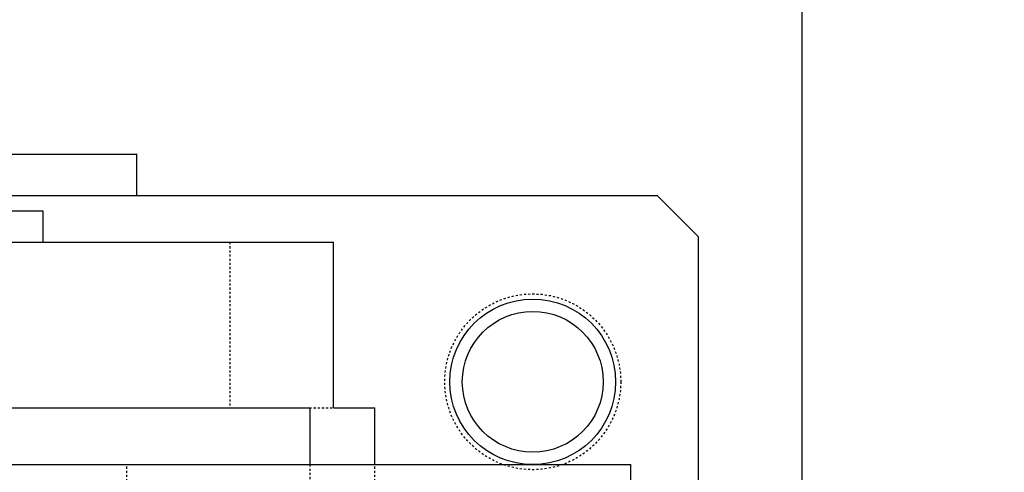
# Model space of a CAD drawing. Header units: millimetres. Extents: x -24622 to 2314, y -1603 to 2287.
# Tile 87 of 236: x -2702 to -2654, y 1465 to 1487. Entities that reach past the tile are written whole.
import ezdxf

# ---------------------------------------------------------------- set-up
doc = ezdxf.new("R2010")
doc.units = ezdxf.units.MM
doc.linetypes.add('HIDDEN', pattern=[0.2, 0.1, -0.1])
doc.layers.add('02___PRT_ALL_AXES', color=7, linetype='Continuous')
doc.layers.add('DEFAULT_2', color=8, linetype='HIDDEN')
doc.dimstyles.new('副本 22', dxfattribs={"dimtxt": 24, "dimasz": 12, "dimexe": 2.1, "dimexo": 2.7, "dimgap": 2, "dimtad": 0, "dimtxsty": 'Standard', "dimblk": 'OPEN30', "dimcen": 0, "dimclrd": 5, "dimclre": 3, "dimclrt": 256, "dimadec": 0, "dimazin": 2, "dimtm": 1e-09, "dimtfac": 0.6, "dimtofl": 0, "dimtmove": 0, "dimatfit": 3, "dimldrblk": 'OPEN30', "dimfxl": 0, "dimtolj": 1, "dimarcsym": 0})

# ---------------------------------------------------------------- blocks, each defined once
blk = doc.blocks.new('_Open30')
at = {"color": 0, "linetype": 'ByBlock', "lineweight": -2}
for p, q in [((-1, 0.2679), (0, 0)), ((0, 0), (-1, -0.2679)), ((0, 0), (-1, 0))]:
    blk.add_line(p, q, dxfattribs=at)
blk = doc.blocks.new('*D101')
at = {"color": 5, "linetype": 'ByBlock', "lineweight": -2}
for p, q in [((-2528.335, 1434.415), (-2528.335, 1446.415)), ((-2528.335, 1322.415), (-2528.335, 1422.415))]:
    blk.add_line(p, q, dxfattribs=at)
at = {"color": 3, "linetype": 'ByBlock', "lineweight": -2}
for p, q in [((-2581.108, 1434.415), (-2526.235, 1434.415)), ((-2671.108, 1310.415), (-2526.235, 1310.415))]:
    blk.add_line(p, q, dxfattribs=at)
at = {"layer": 'Defpoints', "color": 0, "linetype": 'ByBlock'}
for p in [(-2583.808, 1434.415), (-2528.335, 1434.415), (-2673.808, 1310.415)]:
    blk.add_point(p, dxfattribs=at)
at = {"color": 5, "linetype": 'ByBlock', "lineweight": -2, "xscale": 12, "yscale": 12, "zscale": 12}
for p, rotation in [((-2528.335, 1434.415), 90), ((-2528.335, 1310.415), 270)]:
    blk.add_blockref('_Open30', p, dxfattribs=dict(at, rotation=rotation))
at = {"linetype": 'ByBlock', "insert": (-2528.335, 1508.415), "char_height": 24, "attachment_point": 5, "rotation": 90}
blk.add_mtext('\\A1;124%%P15', dxfattribs=at)

msp = doc.modelspace()

# ---------------------------------------------------------------- linework, layer by layer
at = {"color": 7, "linetype": 'Continuous'}
for p, q in [((-2663.808, 1460.415), (-2663.808, 2000.415)), ((-2720.938, 1480.415), (-2695.938, 1480.415)), ((-2695.938, 1480.415), (-2695.938, 1478.415)), ((-2759.452, 1478.415), (-2695.938, 1478.415)), ((-2695.914, 1478.415), (-2670.808, 1478.415)), ((-2670.808, 1478.415), (-2668.808, 1476.415)), ((-2700.432, 1477.665), (-2716.432, 1477.665)), ((-2700.432, 1476.165), (-2700.432, 1477.665)), ((-2863.685, 1476.165), (-2686.432, 1476.165)), ((-2686.432, 1468.165), (-2686.432, 1476.165)), ((-2668.808, 1460.415), (-2668.808, 1476.415)), ((-2863.685, 1468.165), (-2687.584, 1468.165)), ((-2687.572, 1468.165), (-2687.572, 1465.415)), ((-2686.43, 1468.165), (-2684.432, 1468.165)), ((-2684.432, 1465.415), (-2684.432, 1468.165)), ((-2866.074, 1465.415), (-2672.074, 1465.415)), ((-2672.074, 1449.415), (-2672.074, 1465.415))]:
    msp.add_line(p, q, dxfattribs=at)
for radius in [4, 3.4]:
    msp.add_circle((-2676.808, 1469.415), radius, dxfattribs=at)
at = {"layer": '02___PRT_ALL_AXES', "color": 8, "linetype": 'HIDDEN'}
msp.add_circle((-2676.808, 1469.415), 4.25, dxfattribs=at)
at = {"layer": 'DEFAULT_2', "color": 8, "linetype": 'HIDDEN'}
for p, q in [((-2695.938, 1480.415), (-2695.902, 1480.415)), ((-2695.914, 1478.415), (-2695.938, 1478.415)), ((-2691.432, 1476.165), (-2691.432, 1468.165)), ((-2687.584, 1468.165), (-2686.432, 1468.165)), ((-2696.406, 1403.415), (-2696.406, 1465.415)), ((-2687.572, 1465.415), (-2687.572, 1403.415)), ((-2684.432, 1403.415), (-2684.432, 1465.415))]:
    msp.add_line(p, q, dxfattribs=at)

# ---------------------------------------------------------------- dimensions: what is measured, and where the dimension line sits
at = {"color": 5, "linetype": 'ByBlock'}
dim = msp.add_linear_dim(base=(-2528.335, 1434.415), p1=(-2673.808, 1310.415), p2=(-2583.808, 1434.415), angle=90, text='<>%%P15', dimstyle='副本 22', dxfattribs=at)
dim.commit()
dim.dimension.update_dxf_attribs({"geometry": '*D101', "text_midpoint": (-2528.335, 1508.415)})

doc.saveas('drawing.dxf')
